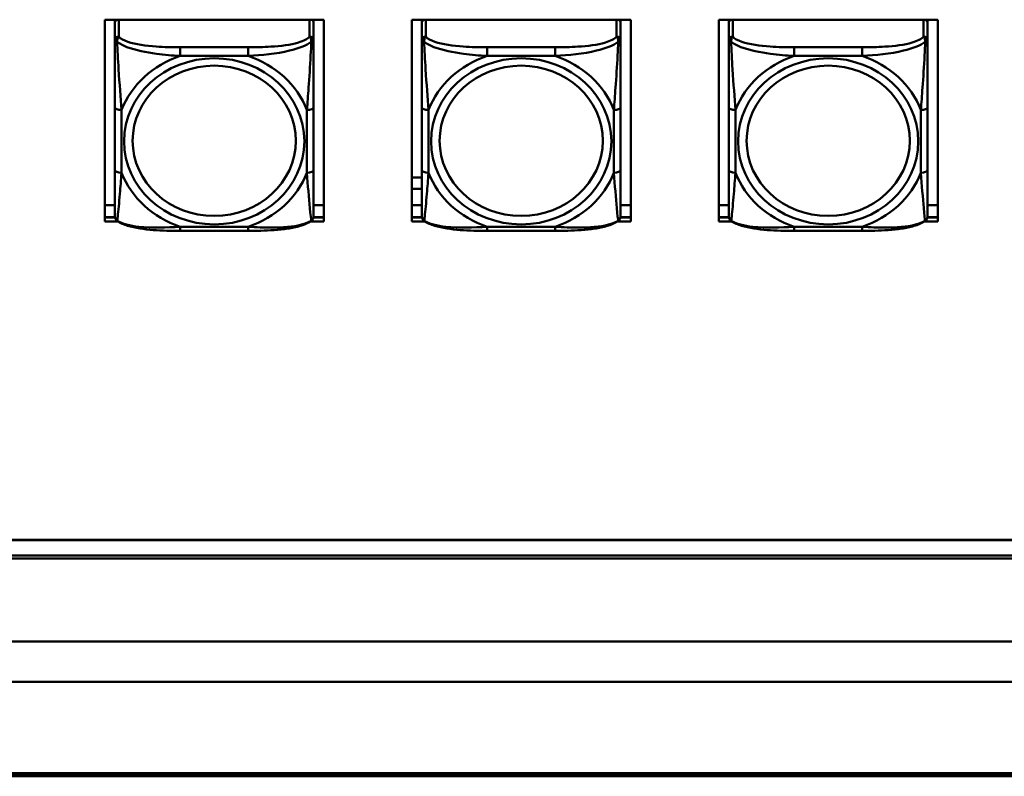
# Model space of a CAD drawing. Header units: inches. Extents: x 0.8 to 72.9, y -5.1 to 48.7.
# Tile 120 of 237: x 41.7 to 44.7, y 18.8 to 21. Entities that reach past the tile are written whole.
import ezdxf

# ---------------------------------------------------------------- set-up
doc = ezdxf.new("R2010")
doc.units = ezdxf.units.IN
doc.header["$MEASUREMENT"] = 0
doc.layers.add('Visible Edges(ROSSANSI)', color=7, linetype='Continuous', lineweight=50)
doc.layers.add('Visible Tangent Edges(ROSSANSI)', color=7, linetype='Continuous', lineweight=50)

msp = doc.modelspace()

# ---------------------------------------------------------------- linework, layer by layer
at = {"layer": 'Visible Edges(ROSSANSI)'}
for p, q in [((41.9855, 20.9975), (42.6361, 20.9975)), ((41.9855, 20.3984), (41.9855, 20.9975)), ((42.0155, 20.9975), (42.0155, 20.9932)), ((42.0155, 20.9878), (42.0155, 20.9932)), ((42.0155, 20.9878), (42.0155, 20.9366)), ((42.6061, 20.9932), (42.6061, 20.9975)), ((42.6061, 20.9932), (42.6061, 20.9878)), ((42.6061, 20.9366), (42.6061, 20.9878)), ((42.6361, 20.9975), (42.6361, 20.3984)), ((42.8975, 20.9975), (43.5481, 20.9975)), ((42.8975, 20.3984), (42.8975, 20.9975)), ((42.9275, 20.9975), (42.9275, 20.9932)), ((42.9275, 20.9878), (42.9275, 20.9932)), ((42.9275, 20.9878), (42.9275, 20.9366)), ((43.5181, 20.9932), (43.5181, 20.9975)), ((43.5181, 20.9932), (43.5181, 20.9878)), ((43.5181, 20.9366), (43.5181, 20.9878)), ((43.5481, 20.9975), (43.5481, 20.3984)), ((43.8095, 20.9975), (44.4601, 20.9975)), ((43.8095, 20.3984), (43.8095, 20.9975)), ((43.8395, 20.9975), (43.8395, 20.9932)), ((43.8395, 20.9878), (43.8395, 20.9932)), ((43.8395, 20.9878), (43.8395, 20.9366)), ((44.4301, 20.9932), (44.4301, 20.9975)), ((44.4301, 20.9932), (44.4301, 20.9878)), ((44.4301, 20.9366), (44.4301, 20.9878)), ((44.4601, 20.9975), (44.4601, 20.3984)), ((42.0155, 20.737), (42.0155, 20.5507)), ((42.6061, 20.5507), (42.6061, 20.737)), ((42.9275, 20.737), (42.9275, 20.5507)), ((43.5181, 20.5507), (43.5181, 20.737)), ((43.8395, 20.737), (43.8395, 20.5507)), ((44.4301, 20.5507), (44.4301, 20.737)), ((42.8975, 20.5292), (42.9275, 20.5292)), ((42.9275, 20.4955), (42.8975, 20.4955)), ((41.9855, 20.4464), (42.0155, 20.4464)), ((42.6061, 20.4464), (42.6361, 20.4464)), ((42.8975, 20.4464), (42.9275, 20.4464)), ((43.5181, 20.4464), (43.5481, 20.4464)), ((43.8095, 20.4464), (43.8395, 20.4464)), ((44.4301, 20.4464), (44.4601, 20.4464)), ((41.9855, 20.4105), (42.0159, 20.4105)), ((42.0159, 20.4101), (41.9855, 20.4101)), ((42.0246, 20.3984), (41.9855, 20.3984)), ((42.6361, 20.3984), (42.597, 20.3984)), ((42.6361, 20.4101), (42.6056, 20.4101)), ((42.6057, 20.4105), (42.6361, 20.4105)), ((42.8975, 20.4105), (42.9279, 20.4105)), ((42.9279, 20.4101), (42.8975, 20.4101)), ((42.9366, 20.3984), (42.8975, 20.3984)), ((43.5481, 20.3984), (43.509, 20.3984)), ((43.5481, 20.4101), (43.5176, 20.4101)), ((43.5177, 20.4105), (43.5481, 20.4105)), ((43.8095, 20.4105), (43.8399, 20.4105)), ((43.8399, 20.4101), (43.8095, 20.4101)), ((43.8486, 20.3984), (43.8095, 20.3984)), ((44.4601, 20.3984), (44.421, 20.3984)), ((44.4601, 20.4101), (44.4296, 20.4101)), ((44.4297, 20.4105), (44.4601, 20.4105)), ((42.4119, 20.3704), (42.2096, 20.3704)), ((43.3239, 20.3704), (43.1216, 20.3704)), ((44.2359, 20.3704), (44.0336, 20.3704)), ((35.8163, 19.4527), (53.2306, 19.4527)), ((53.2306, 19.4519), (35.8163, 19.4519)), ((53.2406, 19.3967), (35.8645, 19.3967)), ((35.8755, 19.4059), (53.2306, 19.4059)), ((35.8645, 18.76), (53.2406, 18.7599)), ((35.8645, 18.7563), (53.2396, 18.7563)), ((53.2396, 18.7502), (35.8645, 18.7502))]:
    msp.add_line(p, q, dxfattribs=at)
for centre, start, end in [((42.0352, 20.4142), 180, 198.3045), ((42.5864, 20.4142), 341.6955, 0), ((42.9472, 20.4142), 180, 198.3045), ((43.4984, 20.4142), 341.6955, 0), ((43.8592, 20.4142), 180, 198.3045), ((44.4104, 20.4142), 341.6955, 0)]:
    msp.add_arc(centre, 0.0197, start, end, dxfattribs=at)
for centre, major_axis, start_param, end_param in [((42.0214, 20.9932), (-0.00591, 0), 5.380704, 6.283185), ((42.0273, 20.9878), (-0.0118, 0), 5.180457, 6.283185), ((42.5943, 20.9878), (0.0118, 0), 0, 1.102728), ((42.6002, 20.9932), (0.00591, 0), 0, 0.902482), ((42.9334, 20.9932), (-0.00591, 0), 5.380704, 6.283185), ((42.9393, 20.9878), (-0.0118, 0), 5.180457, 6.283185), ((43.5063, 20.9878), (0.0118, 0), 0, 1.102728), ((43.5122, 20.9932), (0.00591, 0), 0, 0.902482), ((43.8454, 20.9932), (-0.00591, 0), 5.380704, 6.283185), ((43.8513, 20.9878), (-0.0118, 0), 5.180457, 6.283185), ((44.4183, 20.9878), (0.0118, 0), 0, 1.102728), ((44.4242, 20.9932), (0.00591, 0), 0, 0.902482)]:
    msp.add_ellipse(centre, major_axis=major_axis, ratio=0.920845, start_param=start_param, end_param=end_param, dxfattribs=at)
for points, knots in [([(42.0155, 20.9366), (42.0155, 20.9242), (42.0155, 20.9065), (42.0155, 20.888), (42.0155, 20.8594), (42.0155, 20.8291), (42.0155, 20.8005), (42.0155, 20.7788), (42.0155, 20.7576), (42.0155, 20.737)], [-0.7968224, -0.7968224, -0.7968224, -0.7968224, -0.6514613, -0.6514613, -0.6514613, -0.427691, -0.427691, -0.427691, -0.2569517, -0.2569517, -0.2569517, -0.2569517]), ([(42.6061, 20.737), (42.6061, 20.7588), (42.6061, 20.7812), (42.6061, 20.8042), (42.6061, 20.8345), (42.6061, 20.867), (42.6061, 20.8966), (42.6061, 20.9119), (42.6061, 20.9261), (42.6061, 20.9366)], [0.2569537, 0.2569537, 0.2569537, 0.2569537, 0.4371919, 0.4371919, 0.4371919, 0.6739428, 0.6739428, 0.6739428, 0.7963818, 0.7963818, 0.7963818, 0.7963818]), ([(42.9275, 20.9366), (42.9275, 20.9242), (42.9275, 20.9065), (42.9275, 20.888), (42.9275, 20.8594), (42.9275, 20.8291), (42.9275, 20.8005), (42.9275, 20.7788), (42.9275, 20.7576), (42.9275, 20.737)], [-0.7968224, -0.7968224, -0.7968224, -0.7968224, -0.6514613, -0.6514613, -0.6514613, -0.427691, -0.427691, -0.427691, -0.2569517, -0.2569517, -0.2569517, -0.2569517]), ([(43.5181, 20.737), (43.5181, 20.7588), (43.5181, 20.7812), (43.5181, 20.8042), (43.5181, 20.8345), (43.5181, 20.867), (43.5181, 20.8966), (43.5181, 20.9119), (43.5181, 20.9261), (43.5181, 20.9366)], [0.2569537, 0.2569537, 0.2569537, 0.2569537, 0.4371919, 0.4371919, 0.4371919, 0.6739428, 0.6739428, 0.6739428, 0.7963818, 0.7963818, 0.7963818, 0.7963818]), ([(43.8395, 20.9366), (43.8395, 20.9242), (43.8395, 20.9065), (43.8395, 20.888), (43.8395, 20.8594), (43.8395, 20.8291), (43.8395, 20.8005), (43.8395, 20.7788), (43.8395, 20.7576), (43.8395, 20.737)], [-0.7968224, -0.7968224, -0.7968224, -0.7968224, -0.6514613, -0.6514613, -0.6514613, -0.427691, -0.427691, -0.427691, -0.2569517, -0.2569517, -0.2569517, -0.2569517]), ([(44.4301, 20.737), (44.4301, 20.7588), (44.4301, 20.7812), (44.4301, 20.8042), (44.4301, 20.8345), (44.4301, 20.867), (44.4301, 20.8966), (44.4301, 20.9119), (44.4301, 20.9261), (44.4301, 20.9366)], [0.2569537, 0.2569537, 0.2569537, 0.2569537, 0.4371919, 0.4371919, 0.4371919, 0.6739428, 0.6739428, 0.6739428, 0.7963818, 0.7963818, 0.7963818, 0.7963818]), ([(42.0155, 20.5507), (42.0155, 20.5289), (42.0155, 20.5072), (42.0155, 20.4872), (42.0155, 20.4609), (42.0155, 20.4366), (42.0155, 20.4234), (42.0155, 20.4176), (42.0155, 20.4142), (42.0155, 20.4142)], [0.2569537, 0.2569537, 0.2569537, 0.2569537, 0.4371919, 0.4371919, 0.4371919, 0.6739428, 0.6739428, 0.6739428, 0.7768895, 0.7768895, 0.7768895, 0.7768895]), ([(42.6061, 20.4142), (42.6061, 20.4142), (42.6061, 20.4193), (42.6061, 20.4275), (42.6061, 20.4421), (42.6061, 20.4654), (42.6061, 20.4904), (42.6061, 20.5095), (42.6061, 20.5301), (42.6061, 20.5507)], [-0.7772577, -0.7772577, -0.7772577, -0.7772577, -0.6514613, -0.6514613, -0.6514613, -0.427691, -0.427691, -0.427691, -0.2569517, -0.2569517, -0.2569517, -0.2569517]), ([(42.9275, 20.5507), (42.9275, 20.5289), (42.9275, 20.5072), (42.9275, 20.4872), (42.9275, 20.4609), (42.9275, 20.4366), (42.9275, 20.4234), (42.9275, 20.4176), (42.9275, 20.4142), (42.9275, 20.4142)], [0.2569537, 0.2569537, 0.2569537, 0.2569537, 0.4371919, 0.4371919, 0.4371919, 0.6739428, 0.6739428, 0.6739428, 0.7768895, 0.7768895, 0.7768895, 0.7768895]), ([(43.5181, 20.4142), (43.5181, 20.4142), (43.5181, 20.4193), (43.5181, 20.4275), (43.5181, 20.4421), (43.5181, 20.4654), (43.5181, 20.4904), (43.5181, 20.5095), (43.5181, 20.5301), (43.5181, 20.5507)], [-0.7772577, -0.7772577, -0.7772577, -0.7772577, -0.6514613, -0.6514613, -0.6514613, -0.427691, -0.427691, -0.427691, -0.2569517, -0.2569517, -0.2569517, -0.2569517]), ([(43.8395, 20.5507), (43.8395, 20.5289), (43.8395, 20.5072), (43.8395, 20.4872), (43.8395, 20.4609), (43.8395, 20.4366), (43.8395, 20.4234), (43.8395, 20.4176), (43.8395, 20.4142), (43.8395, 20.4142)], [0.2569537, 0.2569537, 0.2569537, 0.2569537, 0.4371919, 0.4371919, 0.4371919, 0.6739428, 0.6739428, 0.6739428, 0.7768895, 0.7768895, 0.7768895, 0.7768895]), ([(44.4301, 20.4142), (44.4301, 20.4142), (44.4301, 20.4193), (44.4301, 20.4275), (44.4301, 20.4421), (44.4301, 20.4654), (44.4301, 20.4904), (44.4301, 20.5095), (44.4301, 20.5301), (44.4301, 20.5507)], [-0.7772577, -0.7772577, -0.7772577, -0.7772577, -0.6514613, -0.6514613, -0.6514613, -0.427691, -0.427691, -0.427691, -0.2569517, -0.2569517, -0.2569517, -0.2569517]), ([(42.0225, 20.3998), (42.0218, 20.4003), (42.0212, 20.4008), (42.0202, 20.4018), (42.0197, 20.4023), (42.0188, 20.4034), (42.0184, 20.404), (42.0177, 20.4052), (42.0174, 20.4057), (42.0169, 20.4069), (42.0167, 20.4074), (42.0165, 20.408)], [0.00778279, 0.00778279, 0.00778279, 0.00778279, 0.01268581, 0.01268581, 0.01758884, 0.01758884, 0.02249186, 0.02249186, 0.02739489, 0.02739489, 0.03229791, 0.03229791, 0.03229791, 0.03229791]), ([(42.2096, 20.3704), (42.1964, 20.3704), (42.1831, 20.3705), (42.1564, 20.3712), (42.143, 20.3718), (42.1165, 20.3738), (42.1033, 20.3753), (42.0776, 20.3794), (42.0652, 20.382), (42.0421, 20.3891), (42.0316, 20.3934), (42.0225, 20.3998)], [0.2569517, 0.2569517, 0.2569517, 0.2569517, 0.3566171, 0.3566171, 0.4562825, 0.4562825, 0.5559479, 0.5559479, 0.6556133, 0.6556133, 0.7552787, 0.7552787, 0.7552787, 0.7552787]), ([(42.5991, 20.3998), (42.5918, 20.3946), (42.5834, 20.3908), (42.5631, 20.3837), (42.551, 20.3808), (42.5256, 20.3762), (42.5124, 20.3746), (42.486, 20.3723), (42.4727, 20.3715), (42.446, 20.3706), (42.4326, 20.3704), (42.4169, 20.3704), (42.4144, 20.3704), (42.4119, 20.3704)], [-0.7548595, -0.7548595, -0.7548595, -0.7548595, -0.6739618, -0.6739618, -0.5743807, -0.5743807, -0.4747996, -0.4747996, -0.3752184, -0.3752184, -0.2756373, -0.2756373, -0.2569537, -0.2569537, -0.2569537, -0.2569537]), ([(42.5991, 20.3998), (42.5997, 20.4003), (42.6003, 20.4008), (42.6014, 20.4018), (42.6019, 20.4023), (42.6028, 20.4034), (42.6032, 20.404), (42.6039, 20.4052), (42.6042, 20.4057), (42.6047, 20.4069), (42.6049, 20.4074), (42.6051, 20.408)], [0.00778279, 0.00778279, 0.00778279, 0.00778279, 0.01268581, 0.01268581, 0.01758884, 0.01758884, 0.02249186, 0.02249186, 0.02739489, 0.02739489, 0.03229791, 0.03229791, 0.03229791, 0.03229791]), ([(42.9345, 20.3998), (42.9338, 20.4003), (42.9332, 20.4008), (42.9322, 20.4018), (42.9317, 20.4023), (42.9308, 20.4034), (42.9304, 20.404), (42.9297, 20.4052), (42.9294, 20.4057), (42.9289, 20.4069), (42.9287, 20.4074), (42.9285, 20.408)], [0.00778279, 0.00778279, 0.00778279, 0.00778279, 0.01268581, 0.01268581, 0.01758884, 0.01758884, 0.02249186, 0.02249186, 0.02739489, 0.02739489, 0.03229791, 0.03229791, 0.03229791, 0.03229791]), ([(43.1216, 20.3704), (43.1084, 20.3704), (43.0951, 20.3705), (43.0684, 20.3712), (43.055, 20.3718), (43.0285, 20.3738), (43.0153, 20.3753), (42.9896, 20.3794), (42.9772, 20.382), (42.9541, 20.3891), (42.9436, 20.3934), (42.9345, 20.3998)], [0.2569517, 0.2569517, 0.2569517, 0.2569517, 0.3566171, 0.3566171, 0.4562825, 0.4562825, 0.5559479, 0.5559479, 0.6556133, 0.6556133, 0.7552787, 0.7552787, 0.7552787, 0.7552787]), ([(43.5111, 20.3998), (43.5038, 20.3946), (43.4954, 20.3908), (43.4751, 20.3837), (43.463, 20.3808), (43.4376, 20.3762), (43.4244, 20.3746), (43.398, 20.3723), (43.3847, 20.3715), (43.358, 20.3706), (43.3446, 20.3704), (43.3289, 20.3704), (43.3264, 20.3704), (43.3239, 20.3704)], [-0.7548595, -0.7548595, -0.7548595, -0.7548595, -0.6739618, -0.6739618, -0.5743807, -0.5743807, -0.4747996, -0.4747996, -0.3752184, -0.3752184, -0.2756373, -0.2756373, -0.2569537, -0.2569537, -0.2569537, -0.2569537]), ([(43.5111, 20.3998), (43.5117, 20.4003), (43.5123, 20.4008), (43.5134, 20.4018), (43.5139, 20.4023), (43.5148, 20.4034), (43.5152, 20.404), (43.5159, 20.4052), (43.5162, 20.4057), (43.5167, 20.4069), (43.5169, 20.4074), (43.5171, 20.408)], [0.00778279, 0.00778279, 0.00778279, 0.00778279, 0.01268581, 0.01268581, 0.01758884, 0.01758884, 0.02249186, 0.02249186, 0.02739489, 0.02739489, 0.03229791, 0.03229791, 0.03229791, 0.03229791]), ([(43.8465, 20.3998), (43.8458, 20.4003), (43.8452, 20.4008), (43.8442, 20.4018), (43.8437, 20.4023), (43.8428, 20.4034), (43.8424, 20.404), (43.8417, 20.4052), (43.8414, 20.4057), (43.8409, 20.4069), (43.8407, 20.4074), (43.8405, 20.408)], [0.00778279, 0.00778279, 0.00778279, 0.00778279, 0.01268581, 0.01268581, 0.01758884, 0.01758884, 0.02249186, 0.02249186, 0.02739489, 0.02739489, 0.03229791, 0.03229791, 0.03229791, 0.03229791]), ([(44.0336, 20.3704), (44.0204, 20.3704), (44.0071, 20.3705), (43.9804, 20.3712), (43.967, 20.3718), (43.9405, 20.3738), (43.9273, 20.3753), (43.9016, 20.3794), (43.8892, 20.382), (43.8661, 20.3891), (43.8556, 20.3934), (43.8465, 20.3998)], [0.2569517, 0.2569517, 0.2569517, 0.2569517, 0.3566171, 0.3566171, 0.4562825, 0.4562825, 0.5559479, 0.5559479, 0.6556133, 0.6556133, 0.7552787, 0.7552787, 0.7552787, 0.7552787]), ([(44.4231, 20.3998), (44.4158, 20.3946), (44.4074, 20.3908), (44.3871, 20.3837), (44.375, 20.3808), (44.3496, 20.3762), (44.3364, 20.3746), (44.31, 20.3723), (44.2967, 20.3715), (44.27, 20.3706), (44.2566, 20.3704), (44.2409, 20.3704), (44.2384, 20.3704), (44.2359, 20.3704)], [-0.7548595, -0.7548595, -0.7548595, -0.7548595, -0.6739618, -0.6739618, -0.5743807, -0.5743807, -0.4747996, -0.4747996, -0.3752184, -0.3752184, -0.2756373, -0.2756373, -0.2569537, -0.2569537, -0.2569537, -0.2569537]), ([(44.4231, 20.3998), (44.4237, 20.4003), (44.4243, 20.4008), (44.4254, 20.4018), (44.4259, 20.4023), (44.4268, 20.4034), (44.4272, 20.404), (44.4279, 20.4052), (44.4282, 20.4057), (44.4287, 20.4069), (44.4289, 20.4074), (44.4291, 20.408)], [0.00778279, 0.00778279, 0.00778279, 0.00778279, 0.01268581, 0.01268581, 0.01758884, 0.01758884, 0.02249186, 0.02249186, 0.02739489, 0.02739489, 0.03229791, 0.03229791, 0.03229791, 0.03229791])]:
    msp.add_open_spline(points, degree=3, knots=knots, dxfattribs=at)
at = {"layer": 'Visible Tangent Edges(ROSSANSI)'}
for p, q in [((42.0273, 20.9475), (42.0273, 20.9975)), ((42.5943, 20.9975), (42.5943, 20.9475)), ((42.9393, 20.9475), (42.9393, 20.9975)), ((43.5063, 20.9975), (43.5063, 20.9475)), ((43.8513, 20.9475), (43.8513, 20.9975)), ((44.4183, 20.9975), (44.4183, 20.9475)), ((42.2096, 20.9157), (42.2096, 20.8899)), ((42.4119, 20.9157), (42.2096, 20.9157)), ((42.4119, 20.9157), (42.4119, 20.8899)), ((43.1216, 20.9157), (43.1216, 20.8899)), ((43.3239, 20.9157), (43.1216, 20.9157)), ((43.3239, 20.9157), (43.3239, 20.8899)), ((44.0336, 20.9157), (44.0336, 20.8899)), ((44.2359, 20.9157), (44.0336, 20.9157)), ((44.2359, 20.9157), (44.2359, 20.8899)), ((42.2096, 20.8899), (42.4119, 20.8899)), ((43.1216, 20.8899), (43.3239, 20.8899)), ((44.0336, 20.8899), (44.2359, 20.8899)), ((42.0352, 20.543), (42.0352, 20.7293)), ((42.5864, 20.7293), (42.5864, 20.543)), ((42.9472, 20.543), (42.9472, 20.7293)), ((43.4984, 20.7293), (43.4984, 20.543)), ((43.8592, 20.543), (43.8592, 20.7293)), ((44.4104, 20.7293), (44.4104, 20.543)), ((42.4119, 20.3824), (42.2096, 20.3824)), ((42.2096, 20.3704), (42.2096, 20.3824)), ((42.4119, 20.3704), (42.4119, 20.3824)), ((43.3239, 20.3824), (43.1216, 20.3824)), ((43.1216, 20.3704), (43.1216, 20.3824)), ((43.3239, 20.3704), (43.3239, 20.3824)), ((44.2359, 20.3824), (44.0336, 20.3824)), ((44.0336, 20.3704), (44.0336, 20.3824)), ((44.2359, 20.3704), (44.2359, 20.3824)), ((34.7945, 19.1504), (67.3045, 19.1504)), ((67.3045, 19.0304), (34.7945, 19.0304))]:
    msp.add_line(p, q, dxfattribs=at)
for centre, major_axis, ratio, start_param, end_param in [((42.0273, 20.9366), (-0.0118, 0), 0.920845, 4.712389, 6.283185), ((42.5943, 20.9366), (0.0118, 0), 0.920845, 0, 1.570796), ((42.9393, 20.9366), (-0.0118, 0), 0.920845, 4.712389, 6.283185), ((43.5063, 20.9366), (0.0118, 0), 0.920845, 0, 1.570796), ((43.8513, 20.9366), (-0.0118, 0), 0.920845, 4.712389, 6.283185), ((44.4183, 20.9366), (0.0118, 0), 0.920845, 0, 1.570796), ((42.3108, 20.6362), (-0.2936, 0), 0.920845, 5.064156, 5.931419), ((42.3108, 20.6362), (0.2936, 0), 0.920845, 0.351767, 1.21903), ((43.2228, 20.6362), (-0.2936, 0), 0.920845, 5.064156, 5.931419), ((43.2228, 20.6362), (0.2936, 0), 0.920845, 0.351767, 1.21903), ((44.1348, 20.6362), (-0.2936, 0), 0.920845, 5.064156, 5.931419), ((44.1348, 20.6362), (0.2936, 0), 0.920845, 0.351767, 1.21903), ((42.0352, 20.737), (-0.0197, 0), 0.389928, 0, 1.570796), ((42.5864, 20.737), (0.0197, 0), 0.389928, 4.712389, 6.283185), ((42.9472, 20.737), (-0.0197, 0), 0.389928, 0, 1.570796), ((43.4984, 20.737), (0.0197, 0), 0.389928, 4.712389, 6.283185), ((43.8592, 20.737), (-0.0197, 0), 0.389928, 0, 1.570796), ((44.4104, 20.737), (0.0197, 0), 0.389928, 4.712389, 6.283185), ((42.0352, 20.5507), (-0.0197, 0), 0.389928, 0, 1.570796), ((42.3108, 20.6362), (-0.2936, 0), 0.920845, 0.351767, 1.21903), ((42.3108, 20.6362), (0.2936, 0), 0.920845, 5.064156, 5.931419), ((42.5864, 20.5507), (0.0197, 0), 0.389928, 4.712389, 6.283185), ((42.9472, 20.5507), (-0.0197, 0), 0.389928, 0, 1.570796), ((43.2228, 20.6362), (-0.2936, 0), 0.920845, 0.351767, 1.21903), ((43.2228, 20.6362), (0.2936, 0), 0.920845, 5.064156, 5.931419), ((43.4984, 20.5507), (0.0197, 0), 0.389928, 4.712389, 6.283185), ((43.8592, 20.5507), (-0.0197, 0), 0.389928, 0, 1.570796), ((44.1348, 20.6362), (-0.2936, 0), 0.920845, 0.351767, 1.21903), ((44.1348, 20.6362), (0.2936, 0), 0.920845, 5.064156, 5.931419), ((44.4104, 20.5507), (0.0197, 0), 0.389928, 4.712389, 6.283185)]:
    msp.add_ellipse(centre, major_axis=major_axis, ratio=ratio, start_param=start_param, end_param=end_param, dxfattribs=at)
for centre, major_axis in [((42.3108, 20.6362), (-0.2678, 0)), ((42.3108, 20.6378), (-0.2424, 0)), ((43.2228, 20.6362), (-0.2678, 0)), ((43.2228, 20.6378), (-0.2424, 0)), ((44.1348, 20.6362), (-0.2678, 0)), ((44.1348, 20.6378), (-0.2424, 0))]:
    msp.add_ellipse(centre, major_axis=major_axis, ratio=0.920845, dxfattribs=at)
for points, knots in [([(42.0224, 20.9314), (42.0223, 20.9327), (42.0224, 20.934), (42.0226, 20.9365), (42.0228, 20.9378), (42.0233, 20.9398), (42.0235, 20.9405), (42.0238, 20.9415), (42.0239, 20.9418), (42.0242, 20.9426), (42.0244, 20.9431), (42.025, 20.9443), (42.0254, 20.945), (42.0263, 20.9463), (42.0268, 20.9469), (42.0273, 20.9475)], [-0.00023197, -0.00023197, -0.00023197, -0.00023197, 0.00913095, 0.00913095, 0.01983142, 0.01983142, 0.02651922, 0.02651922, 0.02986312, 0.02986312, 0.03521335, 0.03521335, 0.04377373, 0.04377373, 0.0532704, 0.0532704, 0.0532704, 0.0532704]), ([(42.2096, 20.9157), (42.186, 20.9157), (42.162, 20.9161), (42.1386, 20.9176), (42.1079, 20.9196), (42.0771, 20.9237), (42.0538, 20.9319), (42.0418, 20.9361), (42.0322, 20.9414), (42.0273, 20.9475)], [0.2569537, 0.2569537, 0.2569537, 0.2569537, 0.4371919, 0.4371919, 0.4371919, 0.6739428, 0.6739428, 0.6739428, 0.7963818, 0.7963818, 0.7963818, 0.7963818]), ([(42.5943, 20.9475), (42.5885, 20.9404), (42.576, 20.9342), (42.5608, 20.9296), (42.5374, 20.9226), (42.5083, 20.9191), (42.4792, 20.9174), (42.457, 20.9161), (42.4343, 20.9157), (42.4119, 20.9157)], [-0.7968224, -0.7968224, -0.7968224, -0.7968224, -0.6514613, -0.6514613, -0.6514613, -0.427691, -0.427691, -0.427691, -0.2569517, -0.2569517, -0.2569517, -0.2569517]), ([(42.5943, 20.9475), (42.5948, 20.9469), (42.5953, 20.9463), (42.5962, 20.945), (42.5966, 20.9443), (42.5971, 20.9431), (42.5973, 20.9426), (42.5977, 20.9418), (42.5978, 20.9415), (42.5981, 20.9405), (42.5983, 20.9398), (42.5987, 20.9378), (42.5989, 20.9365), (42.5992, 20.934), (42.5992, 20.9327), (42.5992, 20.9314)], [-0.0532704, -0.0532704, -0.0532704, -0.0532704, -0.04377373, -0.04377373, -0.03521335, -0.03521335, -0.02986312, -0.02986312, -0.02651922, -0.02651922, -0.01983142, -0.01983142, -0.00913095, -0.00913095, 0.00023197, 0.00023197, 0.00023197, 0.00023197]), ([(42.9344, 20.9314), (42.9343, 20.9327), (42.9344, 20.934), (42.9346, 20.9365), (42.9348, 20.9378), (42.9353, 20.9398), (42.9355, 20.9405), (42.9358, 20.9415), (42.9359, 20.9418), (42.9362, 20.9426), (42.9364, 20.9431), (42.937, 20.9443), (42.9374, 20.945), (42.9383, 20.9463), (42.9388, 20.9469), (42.9393, 20.9475)], [-0.00023197, -0.00023197, -0.00023197, -0.00023197, 0.00913095, 0.00913095, 0.01983142, 0.01983142, 0.02651922, 0.02651922, 0.02986312, 0.02986312, 0.03521335, 0.03521335, 0.04377373, 0.04377373, 0.0532704, 0.0532704, 0.0532704, 0.0532704]), ([(43.1216, 20.9157), (43.098, 20.9157), (43.074, 20.9161), (43.0506, 20.9176), (43.0199, 20.9196), (42.9891, 20.9237), (42.9658, 20.9319), (42.9538, 20.9361), (42.9442, 20.9414), (42.9393, 20.9475)], [0.2569537, 0.2569537, 0.2569537, 0.2569537, 0.4371919, 0.4371919, 0.4371919, 0.6739428, 0.6739428, 0.6739428, 0.7963818, 0.7963818, 0.7963818, 0.7963818]), ([(43.5063, 20.9475), (43.5005, 20.9404), (43.488, 20.9342), (43.4728, 20.9296), (43.4494, 20.9226), (43.4203, 20.9191), (43.3912, 20.9174), (43.369, 20.9161), (43.3463, 20.9157), (43.3239, 20.9157)], [-0.7968224, -0.7968224, -0.7968224, -0.7968224, -0.6514613, -0.6514613, -0.6514613, -0.427691, -0.427691, -0.427691, -0.2569517, -0.2569517, -0.2569517, -0.2569517]), ([(43.5063, 20.9475), (43.5068, 20.9469), (43.5073, 20.9463), (43.5082, 20.945), (43.5086, 20.9443), (43.5091, 20.9431), (43.5093, 20.9426), (43.5097, 20.9418), (43.5098, 20.9415), (43.5101, 20.9405), (43.5103, 20.9398), (43.5107, 20.9378), (43.5109, 20.9365), (43.5112, 20.934), (43.5112, 20.9327), (43.5112, 20.9314)], [-0.0532704, -0.0532704, -0.0532704, -0.0532704, -0.04377373, -0.04377373, -0.03521335, -0.03521335, -0.02986312, -0.02986312, -0.02651922, -0.02651922, -0.01983142, -0.01983142, -0.00913095, -0.00913095, 0.00023197, 0.00023197, 0.00023197, 0.00023197]), ([(43.8464, 20.9314), (43.8463, 20.9327), (43.8464, 20.934), (43.8466, 20.9365), (43.8468, 20.9378), (43.8473, 20.9398), (43.8475, 20.9405), (43.8478, 20.9415), (43.8479, 20.9418), (43.8482, 20.9426), (43.8484, 20.9431), (43.849, 20.9443), (43.8494, 20.945), (43.8503, 20.9463), (43.8508, 20.9469), (43.8513, 20.9475)], [-0.00023197, -0.00023197, -0.00023197, -0.00023197, 0.00913095, 0.00913095, 0.01983142, 0.01983142, 0.02651922, 0.02651922, 0.02986312, 0.02986312, 0.03521335, 0.03521335, 0.04377373, 0.04377373, 0.0532704, 0.0532704, 0.0532704, 0.0532704]), ([(44.0336, 20.9157), (44.01, 20.9157), (43.986, 20.9161), (43.9626, 20.9176), (43.9319, 20.9196), (43.9011, 20.9237), (43.8778, 20.9319), (43.8658, 20.9361), (43.8562, 20.9414), (43.8513, 20.9475)], [0.2569537, 0.2569537, 0.2569537, 0.2569537, 0.4371919, 0.4371919, 0.4371919, 0.6739428, 0.6739428, 0.6739428, 0.7963818, 0.7963818, 0.7963818, 0.7963818]), ([(44.4183, 20.9475), (44.4125, 20.9404), (44.4, 20.9342), (44.3848, 20.9296), (44.3614, 20.9226), (44.3323, 20.9191), (44.3032, 20.9174), (44.281, 20.9161), (44.2583, 20.9157), (44.2359, 20.9157)], [-0.7968224, -0.7968224, -0.7968224, -0.7968224, -0.6514613, -0.6514613, -0.6514613, -0.427691, -0.427691, -0.427691, -0.2569517, -0.2569517, -0.2569517, -0.2569517]), ([(44.4183, 20.9475), (44.4188, 20.9469), (44.4193, 20.9463), (44.4202, 20.945), (44.4206, 20.9443), (44.4211, 20.9431), (44.4213, 20.9426), (44.4217, 20.9418), (44.4218, 20.9415), (44.4221, 20.9405), (44.4223, 20.9398), (44.4227, 20.9378), (44.4229, 20.9365), (44.4232, 20.934), (44.4232, 20.9327), (44.4232, 20.9314)], [-0.0532704, -0.0532704, -0.0532704, -0.0532704, -0.04377373, -0.04377373, -0.03521335, -0.03521335, -0.02986312, -0.02986312, -0.02651922, -0.02651922, -0.01983142, -0.01983142, -0.00913095, -0.00913095, 0.00023197, 0.00023197, 0.00023197, 0.00023197]), ([(42.0155, 20.9366), (42.0155, 20.9365), (42.0156, 20.9365), (42.0158, 20.9362), (42.016, 20.936), (42.0164, 20.9357), (42.0166, 20.9356), (42.0169, 20.9353), (42.017, 20.9352), (42.0174, 20.9349), (42.0177, 20.9347), (42.0187, 20.934), (42.0193, 20.9335), (42.0208, 20.9325), (42.0215, 20.9319), (42.0224, 20.9314)], [-0.0532704, -0.0532704, -0.0532704, -0.0532704, -0.04377373, -0.04377373, -0.03521335, -0.03521335, -0.02986312, -0.02986312, -0.02651922, -0.02651922, -0.01983142, -0.01983142, -0.00913095, -0.00913095, 0.00023197, 0.00023197, 0.00023197, 0.00023197]), ([(42.0224, 20.9314), (42.03, 20.9259), (42.04, 20.9207), (42.0771, 20.9066), (42.1088, 20.9003), (42.163, 20.8931), (42.1863, 20.8911), (42.2096, 20.8899)], [-0.7478145, -0.7478145, -0.7478145, -0.7478145, -0.6493253, -0.6493253, -0.427691, -0.427691, -0.2569537, -0.2569537, -0.2569537, -0.2569537]), ([(42.0352, 20.7293), (42.0328, 20.7665), (42.0295, 20.8066), (42.0249, 20.8785), (42.0233, 20.9081), (42.0224, 20.9314)], [0.2569517, 0.2569517, 0.2569517, 0.2569517, 0.5559983, 0.5559983, 0.7482818, 0.7482818, 0.7482818, 0.7482818]), ([(42.4119, 20.8899), (42.4524, 20.8921), (42.4948, 20.8962), (42.5604, 20.9118), (42.5849, 20.9205), (42.5992, 20.9314)], [0.2569517, 0.2569517, 0.2569517, 0.2569517, 0.5559983, 0.5559983, 0.7482818, 0.7482818, 0.7482818, 0.7482818]), ([(42.5992, 20.9314), (42.5987, 20.9193), (42.5981, 20.9054), (42.5956, 20.8596), (42.5933, 20.8262), (42.5894, 20.7726), (42.5878, 20.7507), (42.5864, 20.7293)], [-0.7478145, -0.7478145, -0.7478145, -0.7478145, -0.6493253, -0.6493253, -0.427691, -0.427691, -0.2569537, -0.2569537, -0.2569537, -0.2569537]), ([(42.5992, 20.9314), (42.6, 20.9319), (42.6008, 20.9325), (42.6022, 20.9335), (42.6029, 20.934), (42.6038, 20.9347), (42.6041, 20.9349), (42.6046, 20.9352), (42.6047, 20.9353), (42.605, 20.9356), (42.6052, 20.9357), (42.6056, 20.936), (42.6057, 20.9362), (42.606, 20.9365), (42.6061, 20.9365), (42.6061, 20.9366)], [-0.00023197, -0.00023197, -0.00023197, -0.00023197, 0.00913095, 0.00913095, 0.01983142, 0.01983142, 0.02651922, 0.02651922, 0.02986312, 0.02986312, 0.03521335, 0.03521335, 0.04377373, 0.04377373, 0.0532704, 0.0532704, 0.0532704, 0.0532704]), ([(42.9275, 20.9366), (42.9275, 20.9365), (42.9276, 20.9365), (42.9278, 20.9362), (42.928, 20.936), (42.9284, 20.9357), (42.9286, 20.9356), (42.9289, 20.9353), (42.929, 20.9352), (42.9294, 20.9349), (42.9297, 20.9347), (42.9307, 20.934), (42.9313, 20.9335), (42.9328, 20.9325), (42.9335, 20.9319), (42.9344, 20.9314)], [-0.0532704, -0.0532704, -0.0532704, -0.0532704, -0.04377373, -0.04377373, -0.03521335, -0.03521335, -0.02986312, -0.02986312, -0.02651922, -0.02651922, -0.01983142, -0.01983142, -0.00913095, -0.00913095, 0.00023197, 0.00023197, 0.00023197, 0.00023197]), ([(42.9344, 20.9314), (42.942, 20.9259), (42.952, 20.9207), (42.9891, 20.9066), (43.0208, 20.9003), (43.075, 20.8931), (43.0983, 20.8911), (43.1216, 20.8899)], [-0.7478145, -0.7478145, -0.7478145, -0.7478145, -0.6493253, -0.6493253, -0.427691, -0.427691, -0.2569537, -0.2569537, -0.2569537, -0.2569537]), ([(42.9472, 20.7293), (42.9448, 20.7665), (42.9415, 20.8066), (42.9369, 20.8785), (42.9353, 20.9081), (42.9344, 20.9314)], [0.2569517, 0.2569517, 0.2569517, 0.2569517, 0.5559983, 0.5559983, 0.7482818, 0.7482818, 0.7482818, 0.7482818]), ([(43.3239, 20.8899), (43.3644, 20.8921), (43.4068, 20.8962), (43.4724, 20.9118), (43.4969, 20.9205), (43.5112, 20.9314)], [0.2569517, 0.2569517, 0.2569517, 0.2569517, 0.5559983, 0.5559983, 0.7482818, 0.7482818, 0.7482818, 0.7482818]), ([(43.5112, 20.9314), (43.5107, 20.9193), (43.5101, 20.9054), (43.5076, 20.8596), (43.5053, 20.8262), (43.5014, 20.7726), (43.4998, 20.7507), (43.4984, 20.7293)], [-0.7478145, -0.7478145, -0.7478145, -0.7478145, -0.6493253, -0.6493253, -0.427691, -0.427691, -0.2569537, -0.2569537, -0.2569537, -0.2569537]), ([(43.5112, 20.9314), (43.512, 20.9319), (43.5128, 20.9325), (43.5142, 20.9335), (43.5149, 20.934), (43.5158, 20.9347), (43.5161, 20.9349), (43.5166, 20.9352), (43.5167, 20.9353), (43.517, 20.9356), (43.5172, 20.9357), (43.5176, 20.936), (43.5177, 20.9362), (43.518, 20.9365), (43.5181, 20.9365), (43.5181, 20.9366)], [-0.00023197, -0.00023197, -0.00023197, -0.00023197, 0.00913095, 0.00913095, 0.01983142, 0.01983142, 0.02651922, 0.02651922, 0.02986312, 0.02986312, 0.03521335, 0.03521335, 0.04377373, 0.04377373, 0.0532704, 0.0532704, 0.0532704, 0.0532704]), ([(43.8395, 20.9366), (43.8395, 20.9365), (43.8396, 20.9365), (43.8398, 20.9362), (43.84, 20.936), (43.8404, 20.9357), (43.8406, 20.9356), (43.8409, 20.9353), (43.841, 20.9352), (43.8414, 20.9349), (43.8417, 20.9347), (43.8427, 20.934), (43.8433, 20.9335), (43.8448, 20.9325), (43.8455, 20.9319), (43.8464, 20.9314)], [-0.0532704, -0.0532704, -0.0532704, -0.0532704, -0.04377373, -0.04377373, -0.03521335, -0.03521335, -0.02986312, -0.02986312, -0.02651922, -0.02651922, -0.01983142, -0.01983142, -0.00913095, -0.00913095, 0.00023197, 0.00023197, 0.00023197, 0.00023197]), ([(43.8464, 20.9314), (43.854, 20.9259), (43.864, 20.9207), (43.9011, 20.9066), (43.9328, 20.9003), (43.987, 20.8931), (44.0103, 20.8911), (44.0336, 20.8899)], [-0.7478145, -0.7478145, -0.7478145, -0.7478145, -0.6493253, -0.6493253, -0.427691, -0.427691, -0.2569537, -0.2569537, -0.2569537, -0.2569537]), ([(43.8592, 20.7293), (43.8568, 20.7665), (43.8535, 20.8066), (43.8489, 20.8785), (43.8473, 20.9081), (43.8464, 20.9314)], [0.2569517, 0.2569517, 0.2569517, 0.2569517, 0.5559983, 0.5559983, 0.7482818, 0.7482818, 0.7482818, 0.7482818]), ([(44.2359, 20.8899), (44.2764, 20.8921), (44.3188, 20.8962), (44.3844, 20.9118), (44.4089, 20.9205), (44.4232, 20.9314)], [0.2569517, 0.2569517, 0.2569517, 0.2569517, 0.5559983, 0.5559983, 0.7482818, 0.7482818, 0.7482818, 0.7482818]), ([(44.4232, 20.9314), (44.4227, 20.9193), (44.4221, 20.9054), (44.4196, 20.8596), (44.4173, 20.8262), (44.4134, 20.7726), (44.4118, 20.7507), (44.4104, 20.7293)], [-0.7478145, -0.7478145, -0.7478145, -0.7478145, -0.6493253, -0.6493253, -0.427691, -0.427691, -0.2569537, -0.2569537, -0.2569537, -0.2569537]), ([(44.4232, 20.9314), (44.424, 20.9319), (44.4248, 20.9325), (44.4262, 20.9335), (44.4269, 20.934), (44.4278, 20.9347), (44.4281, 20.9349), (44.4286, 20.9352), (44.4287, 20.9353), (44.429, 20.9356), (44.4292, 20.9357), (44.4296, 20.936), (44.4297, 20.9362), (44.43, 20.9365), (44.4301, 20.9365), (44.4301, 20.9366)], [-0.00023197, -0.00023197, -0.00023197, -0.00023197, 0.00913095, 0.00913095, 0.01983142, 0.01983142, 0.02651922, 0.02651922, 0.02986312, 0.02986312, 0.03521335, 0.03521335, 0.04377373, 0.04377373, 0.0532704, 0.0532704, 0.0532704, 0.0532704]), ([(42.0224, 20.4002), (42.0229, 20.4022), (42.0235, 20.4068), (42.026, 20.4291), (42.0283, 20.4542), (42.0322, 20.5005), (42.0338, 20.5214), (42.0352, 20.543)], [-0.7478145, -0.7478145, -0.7478145, -0.7478145, -0.6493253, -0.6493253, -0.427691, -0.427691, -0.2569537, -0.2569537, -0.2569537, -0.2569537]), ([(42.5864, 20.543), (42.5888, 20.5057), (42.5921, 20.4678), (42.5967, 20.4187), (42.5983, 20.4034), (42.5992, 20.4002)], [0.2569517, 0.2569517, 0.2569517, 0.2569517, 0.5559983, 0.5559983, 0.7482818, 0.7482818, 0.7482818, 0.7482818]), ([(42.9344, 20.4002), (42.9349, 20.4022), (42.9355, 20.4068), (42.938, 20.4291), (42.9403, 20.4542), (42.9442, 20.5005), (42.9458, 20.5214), (42.9472, 20.543)], [-0.7478145, -0.7478145, -0.7478145, -0.7478145, -0.6493253, -0.6493253, -0.427691, -0.427691, -0.2569537, -0.2569537, -0.2569537, -0.2569537]), ([(43.4984, 20.543), (43.5008, 20.5057), (43.5041, 20.4678), (43.5087, 20.4187), (43.5103, 20.4034), (43.5112, 20.4002)], [0.2569517, 0.2569517, 0.2569517, 0.2569517, 0.5559983, 0.5559983, 0.7482818, 0.7482818, 0.7482818, 0.7482818]), ([(43.8464, 20.4002), (43.8469, 20.4022), (43.8475, 20.4068), (43.85, 20.4291), (43.8523, 20.4542), (43.8562, 20.5005), (43.8578, 20.5214), (43.8592, 20.543)], [-0.7478145, -0.7478145, -0.7478145, -0.7478145, -0.6493253, -0.6493253, -0.427691, -0.427691, -0.2569537, -0.2569537, -0.2569537, -0.2569537]), ([(44.4104, 20.543), (44.4128, 20.5057), (44.4161, 20.4678), (44.4207, 20.4187), (44.4223, 20.4034), (44.4232, 20.4002)], [0.2569517, 0.2569517, 0.2569517, 0.2569517, 0.5559983, 0.5559983, 0.7482818, 0.7482818, 0.7482818, 0.7482818]), ([(42.0224, 20.4002), (42.0215, 20.4007), (42.0208, 20.4013), (42.0193, 20.4028), (42.0187, 20.4037), (42.0177, 20.4051), (42.0174, 20.4057), (42.017, 20.4067), (42.0169, 20.407), (42.0167, 20.4075), (42.0166, 20.4078), (42.0165, 20.408)], [-0.00023197, -0.00023197, -0.00023197, -0.00023197, 0.00913095, 0.00913095, 0.01983142, 0.01983142, 0.02651922, 0.02651922, 0.02986312, 0.02986312, 0.03229791, 0.03229791, 0.03229791, 0.03229791]), ([(42.2096, 20.3824), (42.1692, 20.3801), (42.1268, 20.3782), (42.0611, 20.3853), (42.0367, 20.391), (42.0224, 20.4002)], [0.2569517, 0.2569517, 0.2569517, 0.2569517, 0.5559983, 0.5559983, 0.7482818, 0.7482818, 0.7482818, 0.7482818]), ([(42.5992, 20.4002), (42.5916, 20.3956), (42.5815, 20.3916), (42.5445, 20.3821), (42.5128, 20.38), (42.4585, 20.38), (42.4353, 20.381), (42.4119, 20.3824)], [-0.7478145, -0.7478145, -0.7478145, -0.7478145, -0.6493253, -0.6493253, -0.427691, -0.427691, -0.2569537, -0.2569537, -0.2569537, -0.2569537]), ([(42.6051, 20.408), (42.605, 20.4078), (42.6049, 20.4075), (42.6047, 20.407), (42.6046, 20.4067), (42.6041, 20.4057), (42.6038, 20.4051), (42.6029, 20.4037), (42.6022, 20.4028), (42.6008, 20.4013), (42.6, 20.4007), (42.5992, 20.4002)], [-0.03229791, -0.03229791, -0.03229791, -0.03229791, -0.02986312, -0.02986312, -0.02651922, -0.02651922, -0.01983142, -0.01983142, -0.00913095, -0.00913095, 0.00023197, 0.00023197, 0.00023197, 0.00023197]), ([(42.9344, 20.4002), (42.9335, 20.4007), (42.9328, 20.4013), (42.9313, 20.4028), (42.9307, 20.4037), (42.9297, 20.4051), (42.9294, 20.4057), (42.929, 20.4067), (42.9289, 20.407), (42.9287, 20.4075), (42.9286, 20.4078), (42.9285, 20.408)], [-0.00023197, -0.00023197, -0.00023197, -0.00023197, 0.00913095, 0.00913095, 0.01983142, 0.01983142, 0.02651922, 0.02651922, 0.02986312, 0.02986312, 0.03229791, 0.03229791, 0.03229791, 0.03229791]), ([(43.1216, 20.3824), (43.0812, 20.3801), (43.0388, 20.3782), (42.9731, 20.3853), (42.9487, 20.391), (42.9344, 20.4002)], [0.2569517, 0.2569517, 0.2569517, 0.2569517, 0.5559983, 0.5559983, 0.7482818, 0.7482818, 0.7482818, 0.7482818]), ([(43.5112, 20.4002), (43.5036, 20.3956), (43.4935, 20.3916), (43.4565, 20.3821), (43.4248, 20.38), (43.3705, 20.38), (43.3473, 20.381), (43.3239, 20.3824)], [-0.7478145, -0.7478145, -0.7478145, -0.7478145, -0.6493253, -0.6493253, -0.427691, -0.427691, -0.2569537, -0.2569537, -0.2569537, -0.2569537]), ([(43.5171, 20.408), (43.517, 20.4078), (43.5169, 20.4075), (43.5167, 20.407), (43.5166, 20.4067), (43.5161, 20.4057), (43.5158, 20.4051), (43.5149, 20.4037), (43.5142, 20.4028), (43.5128, 20.4013), (43.512, 20.4007), (43.5112, 20.4002)], [-0.03229791, -0.03229791, -0.03229791, -0.03229791, -0.02986312, -0.02986312, -0.02651922, -0.02651922, -0.01983142, -0.01983142, -0.00913095, -0.00913095, 0.00023197, 0.00023197, 0.00023197, 0.00023197]), ([(43.8464, 20.4002), (43.8455, 20.4007), (43.8448, 20.4013), (43.8433, 20.4028), (43.8427, 20.4037), (43.8417, 20.4051), (43.8414, 20.4057), (43.841, 20.4067), (43.8409, 20.407), (43.8407, 20.4075), (43.8406, 20.4078), (43.8405, 20.408)], [-0.00023197, -0.00023197, -0.00023197, -0.00023197, 0.00913095, 0.00913095, 0.01983142, 0.01983142, 0.02651922, 0.02651922, 0.02986312, 0.02986312, 0.03229791, 0.03229791, 0.03229791, 0.03229791]), ([(44.0336, 20.3824), (43.9932, 20.3801), (43.9508, 20.3782), (43.8851, 20.3853), (43.8607, 20.391), (43.8464, 20.4002)], [0.2569517, 0.2569517, 0.2569517, 0.2569517, 0.5559983, 0.5559983, 0.7482818, 0.7482818, 0.7482818, 0.7482818]), ([(44.4232, 20.4002), (44.4156, 20.3956), (44.4055, 20.3916), (44.3685, 20.3821), (44.3368, 20.38), (44.2825, 20.38), (44.2593, 20.381), (44.2359, 20.3824)], [-0.7478145, -0.7478145, -0.7478145, -0.7478145, -0.6493253, -0.6493253, -0.427691, -0.427691, -0.2569537, -0.2569537, -0.2569537, -0.2569537]), ([(44.4291, 20.408), (44.429, 20.4078), (44.4289, 20.4075), (44.4287, 20.407), (44.4286, 20.4067), (44.4281, 20.4057), (44.4278, 20.4051), (44.4269, 20.4037), (44.4262, 20.4028), (44.4248, 20.4013), (44.424, 20.4007), (44.4232, 20.4002)], [-0.03229791, -0.03229791, -0.03229791, -0.03229791, -0.02986312, -0.02986312, -0.02651922, -0.02651922, -0.01983142, -0.01983142, -0.00913095, -0.00913095, 0.00023197, 0.00023197, 0.00023197, 0.00023197])]:
    msp.add_open_spline(points, degree=3, knots=knots, dxfattribs=at)
for points in [[(42.0225, 20.3998), (42.0224, 20.3999), (42.0223, 20.4), (42.0224, 20.4002)], [(42.5992, 20.4002), (42.5992, 20.4), (42.5992, 20.3999), (42.5991, 20.3998)], [(42.9345, 20.3998), (42.9344, 20.3999), (42.9343, 20.4), (42.9344, 20.4002)], [(43.5112, 20.4002), (43.5112, 20.4), (43.5112, 20.3999), (43.5111, 20.3998)], [(43.8465, 20.3998), (43.8464, 20.3999), (43.8463, 20.4), (43.8464, 20.4002)], [(44.4232, 20.4002), (44.4232, 20.4), (44.4232, 20.3999), (44.4231, 20.3998)]]:
    msp.add_open_spline(points, degree=3, dxfattribs=at)

doc.saveas('drawing.dxf')
